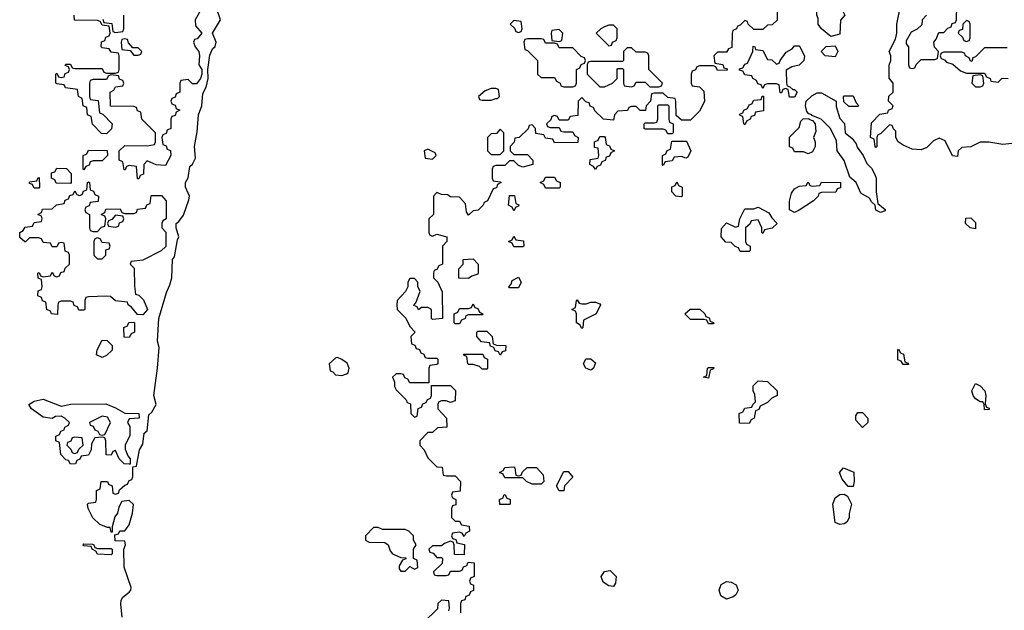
# Model space of a CAD drawing. Header units: inches. Extents: x 2701622 to 2964296, y 496201 to 720542.
# Tile 175 of 256: x 2760946 to 2765297, y 714061 to 716670. Entities that reach past the tile are written whole.
import ezdxf

# ---------------------------------------------------------------- set-up
doc = ezdxf.new("R2010")
doc.units = ezdxf.units.IN
doc.header["$MEASUREMENT"] = 0
doc.layers.add('C7761', color=7, linetype='Continuous')

msp = doc.modelspace()

# ---------------------------------------------------------------- linework, layer by layer
at = {"layer": 'C7761', "color": 4, "elevation": 16}
for points in [[(2761399.5, 714030), (2761393, 714087), (2761395.1, 714104.9), (2761401.7, 714118.3), (2761430, 714140.7), (2761437, 714150), (2761438, 714162), (2761408.4, 714251.6), (2761406, 714330), (2761413.2, 714350), (2761410, 714366), (2761367.3, 714367.3), (2761366, 714394), (2761382, 714398), (2761388, 714412), (2761410, 714412), (2761430, 714438), (2761445.2, 714490), (2761448.4, 714528.4), (2761430, 714546), (2761398, 714542), (2761383.6, 714516.4), (2761378, 714490), (2761366, 714474), (2761354, 714430), (2761354, 714406), (2761350, 714406), (2761346, 714426), (2761334, 714426), (2761300.2, 714440.2), (2761268.9, 714468.9), (2761248, 714510), (2761246, 714530), (2761250, 714534), (2761282, 714538), (2761286, 714550), (2761286, 714590), (2761302, 714598), (2761306, 714630), (2761334, 714630), (2761338, 714618), (2761354, 714610), (2761358, 714578), (2761370, 714574), (2761382, 714578), (2761387.3, 714592.7), (2761410, 714614), (2761422, 714618), (2761430, 714634), (2761442, 714638), (2761446, 714650), (2761446, 714694), (2761462, 714698), (2761475.3, 714770), (2761490, 714794), (2761496.4, 714843.6), (2761510, 714854), (2761516.5, 714923.5), (2761530, 714936), (2761549.2, 714970), (2761539.5, 715010), (2761555.6, 715130), (2761562, 715222), (2761555.3, 715250), (2761561.2, 715350), (2761594.7, 715465.3), (2761610, 715498), (2761618.4, 715530), (2761622, 715610), (2761630, 715622), (2761642.7, 715697.3), (2761648.7, 715710), (2761638, 715750), (2761638, 715770), (2761650, 715778), (2761670, 715806.8), (2761693.8, 715873.8), (2761696.9, 715890), (2761679, 715930), (2761679, 715950), (2761690, 715972), (2761698.6, 716021.4), (2761710, 716031), (2761722.5, 716057.5), (2761718.4, 716110), (2761730, 716174), (2761736.2, 716250), (2761751.1, 716290), (2761755.9, 716344.1), (2761770, 716372), (2761779.3, 716410), (2761778, 716450), (2761786.3, 716513.7), (2761798, 716542), (2761810, 716551.3), (2761814.3, 716570), (2761798.4, 716610), (2761832.8, 716670), (2761812.3, 716730)], [(2764291.6, 716748.4), (2764292.7, 716667.3), (2764272, 716648), (2764250, 716646), (2764230, 716626), (2764190, 716626), (2764166, 716650), (2764162, 716662), (2764150, 716666), (2764130, 716646), (2764118, 716642), (2764114, 716630), (2764098, 716622), (2764094, 716610), (2764092.7, 716547.3), (2764078, 716542), (2764070, 716526), (2764030, 716526), (2764014, 716510), (2764018, 716478), (2764052.7, 716472.7), (2764058, 716458), (2764072.7, 716452.7), (2764072.7, 716447.3), (2764030, 716446), (2764022, 716462), (2764010, 716466), (2763950, 716466), (2763938, 716462), (2763932, 716448), (2763918, 716442), (2763914, 716430), (2763914, 716390), (2763918, 716378), (2763950, 716374), (2763970, 716354), (2763972, 716308), (2763950, 716266), (2763910, 716226), (2763870, 716226), (2763847.3, 716247.3), (2763846, 716310), (2763842, 716322), (2763810, 716326), (2763790, 716346), (2763750, 716346), (2763738, 716342), (2763734, 716310), (2763714, 716290), (2763711.6, 716268.4), (2763688.4, 716268.4), (2763670, 716286), (2763650, 716286), (2763638, 716282), (2763631.6, 716268.4), (2763590, 716266), (2763574, 716250), (2763570, 716226), (2763526, 716230), (2763487.3, 716267.3), (2763482, 716282), (2763467.3, 716287.3), (2763462, 716302), (2763447.3, 716307.3), (2763430, 716326), (2763414, 716310), (2763412.7, 716247.3), (2763378, 716242), (2763370, 716226), (2763330, 716226), (2763322, 716242), (2763310, 716246), (2763298, 716242), (2763292.7, 716227.3), (2763274, 716210), (2763278, 716198), (2763290, 716194), (2763330, 716194), (2763338, 716178), (2763350, 716174), (2763390, 716174), (2763398, 716158), (2763414, 716150), (2763412.7, 716127.3), (2763310, 716126), (2763302, 716142), (2763270, 716146), (2763262, 716162), (2763227.3, 716167.3), (2763226, 716190), (2763210, 716206), (2763198, 716202), (2763192.7, 716187.3), (2763154, 716150), (2763134, 716146), (2763131.6, 716128.4), (2763114, 716110), (2763114, 716090), (2763130, 716074), (2763190, 716074), (2763214, 716050), (2763214, 716030), (2763170, 716018), (2763150, 716026), (2763130, 716046), (2763110, 716046), (2763090, 716026), (2763050, 716026), (2763038, 716022), (2763034, 716010), (2763034, 715970), (2763038, 715958), (2763070, 715954), (2763074, 715950), (2763058, 715942), (2763052.7, 715927.3), (2763038, 715922), (2763014, 715870), (2762998, 715862), (2762994, 715850), (2762971.6, 715828.4), (2762950, 715826), (2762930, 715806), (2762920.4, 715820.4), (2762916.4, 715856.4), (2762890, 715886), (2762850, 715888), (2762836.4, 715896.4), (2762810, 715898), (2762790, 715906), (2762774, 715890), (2762774, 715810), (2762754, 715790), (2762754, 715730), (2762758, 715718), (2762770, 715714), (2762790, 715722), (2762834, 715710), (2762834, 715690), (2762814, 715670), (2762814, 715590), (2762798, 715582), (2762790, 715566), (2762778, 715562), (2762774, 715550), (2762774, 715530), (2762794, 715510), (2762812.7, 715467.3), (2762814, 715350), (2762770, 715346), (2762766, 715350), (2762766, 715390), (2762750, 715398), (2762722, 715398), (2762708, 715388), (2762702, 715402), (2762687.3, 715407.3), (2762698, 715422), (2762715.3, 715470), (2762706, 715490), (2762706, 715510), (2762690, 715526), (2762670, 715526), (2762662, 715510), (2762662, 715490), (2762651.6, 715468.4), (2762614, 715430), (2762612, 715410), (2762614, 715390), (2762652, 715352), (2762670, 715314), (2762694, 715290), (2762674, 715270), (2762678, 715238), (2762692, 715232), (2762698, 715218), (2762712.7, 715212.7), (2762718, 715198), (2762732.7, 715192.7), (2762738, 715178), (2762750, 715174), (2762790, 715174), (2762794, 715170), (2762794, 715150), (2762790, 715146), (2762758, 715142), (2762754, 715130), (2762754, 715066), (2762670, 715066), (2762662, 715082), (2762647.3, 715087.3), (2762642, 715102), (2762630, 715106), (2762610, 715106), (2762594, 715090), (2762602, 715070), (2762602, 715050), (2762610, 715034), (2762654, 714990), (2762658, 714978), (2762672.7, 714972.7), (2762674, 714930), (2762690, 714914), (2762702, 714918), (2762707.3, 714952.7), (2762722, 714958), (2762727.3, 714972.7), (2762742, 714978), (2762748, 714992), (2762762, 714998), (2762766, 715010), (2762766, 715054), (2762850, 715054), (2762871.6, 715031.6), (2762870, 714986), (2762850, 714978), (2762830, 714986), (2762810, 714986), (2762798, 714982), (2762794, 714970), (2762794, 714950), (2762832, 714910), (2762834, 714870), (2762792.7, 714867.3), (2762770, 714846), (2762750, 714846), (2762714, 714810), (2762714, 714790), (2762734, 714770), (2762750, 714734), (2762790, 714694), (2762812.7, 714692.7), (2762818, 714658), (2762830, 714654), (2762870, 714654), (2762894, 714630), (2762892.7, 714587.3), (2762858, 714582), (2762854, 714570), (2762858, 714558), (2762874, 714550), (2762872.7, 714527.3), (2762858, 714522), (2762854, 714510), (2762854, 714470), (2762870, 714454), (2762890, 714454), (2762898, 714438), (2762932.7, 714432.7), (2762934, 714410), (2762918, 714402), (2762910, 714386), (2762902, 714402), (2762890, 714406), (2762858, 714402), (2762854, 714390), (2762858, 714378), (2762872.7, 714372.7), (2762878, 714358), (2762911.6, 714351.6), (2762910, 714306), (2762867.3, 714307.3), (2762866, 714350), (2762862, 714362), (2762850, 714366), (2762823.6, 714356.4), (2762810, 714346), (2762770, 714346), (2762754, 714330), (2762758, 714318), (2762772.7, 714312.7), (2762790, 714294), (2762810, 714294), (2762814, 714290), (2762812.7, 714267.3), (2762774, 714230), (2762778, 714218), (2762790, 714214), (2762830, 714214), (2762842, 714218), (2762850, 714234), (2762890, 714234), (2762902, 714238), (2762907.3, 714252.7), (2762922, 714258), (2762927.3, 714272.7), (2762954, 714270), (2762954, 714210), (2762938, 714202), (2762934, 714190), (2762938, 714178), (2762951.6, 714171.6), (2762952, 714148), (2762938, 714142), (2762932.7, 714127.3), (2762918, 714122), (2762912.7, 714107.3), (2762898, 714102), (2762894, 714090), (2762894, 714050)], [(2765370, 716128), (2765290, 716118), (2765228.9, 716128.9), (2765191.1, 716128.9), (2765150, 716108), (2765110, 716106), (2765094, 716090), (2765090, 716066), (2765068, 716068), (2765035.3, 716135.3), (2765010, 716146), (2764984.7, 716135.3), (2764955.3, 716104.7), (2764930, 716095.3), (2764890, 716098), (2764850, 716115.3), (2764828, 716130), (2764818, 716150), (2764818, 716178), (2764807.3, 716187.3), (2764802, 716202), (2764790, 716206), (2764750, 716166), (2764738, 716162), (2764734, 716150), (2764734, 716110), (2764730, 716106), (2764726, 716110), (2764722, 716142), (2764706, 716150), (2764710, 716214), (2764747.3, 716252.7), (2764782, 716258), (2764786, 716270), (2764802, 716278), (2764806, 716290), (2764786, 716310), (2764787.3, 716332.7), (2764806, 716350), (2764806, 716390), (2764788.4, 716411.6), (2764788.4, 716468.4), (2764795.3, 716490), (2764795.3, 716510), (2764788, 716530), (2764816.4, 716583.6), (2764822, 716610), (2764822, 716650), (2764838, 716730)], [(2764954, 716690), (2764934, 716670), (2764932.7, 716647.3), (2764912, 716628), (2764885.4, 716614.6), (2764863.6, 716576.4), (2764863.6, 716563.6), (2764874, 716550), (2764874, 716470), (2764878, 716458), (2764890, 716454), (2764902, 716458), (2764907.3, 716472.7), (2764930, 716494), (2764990, 716494), (2765002, 716498), (2765006, 716530), (2764988.4, 716548.4), (2764986, 716570), (2764996.4, 716583.6), (2765007.3, 716612.7), (2765030, 716614), (2765047.3, 716632.7), (2765062, 716638), (2765067.3, 716652.7), (2765082, 716658), (2765086, 716670), (2765087.3, 716732.7)], [(2761746.8, 716713.2), (2761722, 716670), (2761723.6, 716643.6), (2761751.3, 716610), (2761730, 716586), (2761718, 716582), (2761714, 716570), (2761722, 716550), (2761738, 716530), (2761741, 716510), (2761738, 716470), (2761751.3, 716450), (2761751.1, 716428.9), (2761744.7, 716410), (2761727.3, 716387.3), (2761710, 716386), (2761690, 716406), (2761658, 716402), (2761654, 716390), (2761654, 716350), (2761638, 716342), (2761632.7, 716327.3), (2761618, 716322), (2761614, 716310), (2761618, 716298), (2761632.7, 716292.7), (2761638, 716278), (2761654, 716270), (2761638, 716262), (2761632.7, 716247.3), (2761618, 716242), (2761614, 716230), (2761614, 716190), (2761598, 716182), (2761592.7, 716167.3), (2761578, 716162), (2761574, 716150), (2761578, 716118), (2761592.7, 716112.7), (2761598, 716098), (2761612.7, 716092.7), (2761614, 716070), (2761590, 716026), (2761548.4, 716028.4), (2761510, 716046), (2761494, 716030), (2761492.7, 715987.3), (2761478, 715982), (2761472.7, 715967.3), (2761467.3, 715967.3), (2761462, 716022), (2761430, 716026), (2761418, 716022), (2761412.7, 716007.3), (2761407.3, 716007.3), (2761402, 716042), (2761386, 716050), (2761386, 716090), (2761410, 716114), (2761510, 716112), (2761542, 716118), (2761546, 716130), (2761546, 716170), (2761486, 716230), (2761482, 716262), (2761467.3, 716267.3), (2761462, 716282), (2761450, 716286), (2761347.3, 716287.3), (2761346, 716350), (2761362, 716358), (2761370, 716374), (2761402, 716378), (2761406, 716390), (2761402, 716402), (2761387.3, 716407.3), (2761382, 716422), (2761350, 716426), (2761338, 716422), (2761330, 716406), (2761270, 716406), (2761258, 716402), (2761254, 716390), (2761254, 716330), (2761258, 716318), (2761292.7, 716312.7), (2761298, 716258), (2761312.7, 716252.7), (2761354, 716210), (2761351.6, 716188.4), (2761330, 716166), (2761307.3, 716167.3), (2761268.4, 716208.4), (2761262, 716242), (2761246, 716250), (2761242, 716282), (2761226, 716290), (2761222, 716322), (2761206, 716330), (2761202, 716362), (2761148.4, 716368.4), (2761142, 716382), (2761110, 716386), (2761106, 716390), (2761106, 716430), (2761110, 716434), (2761118, 716418), (2761130, 716414), (2761142, 716418), (2761147.3, 716432.7), (2761162, 716438), (2761166, 716450), (2761162, 716462), (2761147.3, 716467.3), (2761150, 716474), (2761170, 716474), (2761178, 716458), (2761190, 716454), (2761310, 716454), (2761318, 716438), (2761330, 716434), (2761370, 716434), (2761382, 716438), (2761386, 716450), (2761386, 716510), (2761382, 716522), (2761350, 716526), (2761342, 716542), (2761310, 716546), (2761306, 716550), (2761307.3, 716572.7), (2761322, 716578), (2761327.3, 716592.7), (2761342, 716598), (2761346, 716610), (2761342, 716642), (2761310, 716646), (2761302, 716662), (2761290, 716666), (2761188.4, 716668.4), (2761186, 716690)], [(2761312.7, 716672.7), (2761318, 716658), (2761352.7, 716652.7), (2761358, 716618), (2761370, 716614), (2761402, 716618), (2761406, 716630), (2761406, 716690)], [(2765310, 716546), (2765210, 716546), (2765170, 716506), (2765158, 716502), (2765154, 716486), (2765147.3, 716487.3), (2765142, 716502), (2765126, 716510), (2765122, 716522), (2765110, 716526), (2765030, 716526), (2765018, 716522), (2765014, 716510), (2765018, 716498), (2765032.7, 716492.7), (2765042, 716482), (2765070, 716474), (2765103.6, 716443.6), (2765130, 716434), (2765210, 716434), (2765218, 716418), (2765234, 716410), (2765238, 716398), (2765270, 716394), (2765288.4, 716411.6), (2765314, 716410)], [(2762842, 714058), (2762846, 714070), (2762842, 714102), (2762810, 714106), (2762794, 714090), (2762792.7, 714067.3), (2762730, 714006)]]:
    msp.add_lwpolyline(points, dxfattribs=at)
for points in [[(2764530, 716595.3), (2764488.9, 716628.9), (2764475.3, 716650), (2764474.6, 716674.6), (2764468, 716690), (2764468, 716710), (2764476.4, 716723.6), (2764510, 716738), (2764550, 716738), (2764571.1, 716731.1), (2764592, 716690), (2764572.7, 716667.3), (2764570, 716606)], [(2763130, 716666), (2763114, 716650), (2763132.7, 716632.7), (2763138, 716618), (2763150, 716614), (2763162, 716618), (2763166, 716630), (2763162, 716662)], [(2763570, 716646), (2763550, 716646), (2763530, 716638), (2763514, 716630), (2763494, 716610), (2763550, 716554), (2763562, 716558), (2763566, 716570), (2763582, 716578), (2763586, 716590), (2763586, 716630)], [(2765130, 716666), (2765114, 716650), (2765112.7, 716627.3), (2765098, 716622), (2765094, 716610), (2765112.7, 716592.7), (2765118, 716578), (2765130, 716574), (2765142, 716578), (2765146, 716590), (2765146, 716650), (2765142, 716662)], [(2763330, 716626), (2763298, 716622), (2763294, 716610), (2763298, 716578), (2763330, 716574), (2763342, 716578), (2763346, 716610)], [(2761410, 716586), (2761398, 716582), (2761394, 716570), (2761398, 716538), (2761434, 716534), (2761450, 716514), (2761470, 716514), (2761482, 716518), (2761486, 716530), (2761470, 716546), (2761446, 716546), (2761427.3, 716567.3), (2761422, 716582)], [(2763250, 716586), (2763190, 716586), (2763178, 716582), (2763174, 716570), (2763178, 716538), (2763190, 716534), (2763234, 716490), (2763234, 716430), (2763250, 716414), (2763310, 716414), (2763318, 716398), (2763334, 716390), (2763338, 716378), (2763350, 716374), (2763390, 716374), (2763402, 716378), (2763406, 716390), (2763406, 716450), (2763422, 716458), (2763427.3, 716472.7), (2763442, 716478), (2763446, 716490), (2763442, 716502), (2763427.3, 716507.3), (2763390, 716546), (2763330, 716546), (2763322, 716562), (2763310, 716566), (2763270, 716566), (2763262, 716582)], [(2763650, 716546), (2763630, 716546), (2763614, 716530), (2763614, 716490), (2763610, 716486), (2763470, 716486), (2763458, 716482), (2763454, 716470), (2763454, 716430), (2763510, 716374), (2763530, 716374), (2763550, 716382), (2763566, 716390), (2763586, 716410), (2763586, 716450), (2763590, 716454), (2763610, 716454), (2763614, 716450), (2763614, 716390), (2763618, 716378), (2763650, 716374), (2763662, 716378), (2763670, 716394), (2763710, 716394), (2763730, 716374), (2763770, 716374), (2763782, 716378), (2763786, 716390), (2763726, 716450), (2763726, 716510), (2763722, 716522), (2763710, 716526), (2763670, 716526)], [(2764362, 716362), (2764370, 716362), (2764382, 716350), (2764370, 716328), (2764347.3, 716327.3), (2764342, 716362), (2764330, 716366), (2764318, 716362), (2764312.7, 716347.3), (2764307.3, 716347.3), (2764302, 716382), (2764290, 716386), (2764250, 716386), (2764238, 716382), (2764230, 716366), (2764222, 716382), (2764207.3, 716387.3), (2764202, 716402), (2764186, 716410), (2764182, 716422), (2764150, 716426), (2764142, 716442), (2764127.3, 716447.3), (2764127.3, 716452.7), (2764142, 716458), (2764150, 716474), (2764162, 716478), (2764186, 716530), (2764187.3, 716552.7), (2764194, 716550), (2764198, 716538), (2764230, 716534), (2764250, 716494), (2764270, 716492), (2764290, 716474), (2764302, 716478), (2764306, 716490), (2764333.6, 716526.4), (2764359, 716541), (2764370, 716554), (2764390, 716554), (2764394, 716550), (2764414, 716510), (2764412, 716490), (2764390.9, 716469.1), (2764358, 716462), (2764332.7, 716447.3), (2764334, 716390), (2764338, 716378), (2764350, 716374)], [(2764550, 716506), (2764506, 716510), (2764488, 716530), (2764510, 716552), (2764550, 716554), (2764562, 716530)], [(2765190, 716426), (2765158, 716422), (2765154, 716390), (2765170, 716374), (2765190, 716374), (2765202, 716378), (2765206, 716390), (2765202, 716422)], [(2763050, 716366), (2763030, 716366), (2763003.6, 716356.4), (2762974, 716330), (2762978, 716318), (2762990, 716314), (2763030, 716314), (2763050, 716322), (2763058, 716322), (2763066, 716330), (2763062, 716362)], [(2764750, 715818), (2764730, 715828), (2764726, 715850), (2764710, 715866), (2764702, 715882), (2764663.2, 715903.2), (2764642, 715950), (2764614.6, 715974.6), (2764590, 716048), (2764559, 716090), (2764555.3, 716135.3), (2764528.7, 716190), (2764488, 716230), (2764446, 716246), (2764446, 716250), (2764434, 716254), (2764424, 716264), (2764419, 716290), (2764422, 716310), (2764446.8, 716333.2), (2764470, 716346.8), (2764490, 716346.8), (2764554, 716310), (2764554, 716286), (2764570, 716234), (2764591.6, 716211.6), (2764594, 716170), (2764624.7, 716144.7), (2764642, 716122), (2764646.4, 716106.4), (2764674, 716070), (2764690, 716034), (2764710, 716014), (2764725.4, 715985.4), (2764731.3, 715970), (2764731, 715910), (2764738, 715858), (2764771, 715831), (2764770, 715826)], [(2764150, 716206), (2764146, 716210), (2764142, 716242), (2764130, 716246), (2764127.3, 716252.7), (2764142, 716258), (2764146, 716270), (2764162, 716278), (2764170, 716294), (2764182, 716298), (2764190, 716314), (2764222, 716318), (2764227.3, 716332.7), (2764232.7, 716332.7), (2764232.7, 716267.3), (2764198, 716262), (2764192.7, 716247.3), (2764178, 716242), (2764174, 716230), (2764158, 716222)], [(2764610, 716286), (2764587.3, 716307.3), (2764586, 716330), (2764590, 716334), (2764630, 716334), (2764642, 716302), (2764654, 716290), (2764650, 716286)], [(2763810, 716166), (2763802, 716182), (2763790, 716186), (2763710, 716186), (2763706, 716190), (2763706, 716210), (2763710, 716214), (2763750, 716214), (2763762, 716218), (2763766, 716230), (2763766, 716290), (2763770, 716294), (2763810, 716294), (2763814, 716290), (2763814, 716230), (2763818, 716218), (2763834, 716210), (2763834, 716170), (2763830, 716166)], [(2764430, 716078), (2764410, 716086), (2764370, 716086), (2764362, 716102), (2764348.4, 716108.4), (2764348.4, 716151.6), (2764390, 716194), (2764398, 716222), (2764408.4, 716231.6), (2764434, 716234), (2764434, 716230), (2764450, 716224.7), (2764461, 716210), (2764464.7, 716175.3), (2764454, 716150), (2764462, 716130), (2764462, 716110), (2764450, 716086)], [(2763070, 716186), (2763052.7, 716167.3), (2763030, 716166), (2763014, 716150), (2763014, 716090), (2763030, 716074), (2763070, 716074), (2763086, 716090), (2763086, 716170)], [(2763490, 716008), (2763482, 716022), (2763466, 716030), (2763467.3, 716052.7), (2763502, 716058), (2763506, 716070), (2763502, 716102), (2763486, 716106), (2763486, 716130), (2763502, 716138), (2763510, 716154), (2763530, 716154), (2763534, 716150), (2763538, 716118), (2763552.7, 716112.7), (2763558, 716098), (2763574, 716090), (2763558, 716082), (2763552.7, 716067.3), (2763538, 716062), (2763532.7, 716047.3), (2763518, 716042), (2763512.7, 716027.3), (2763498, 716022)], [(2763890, 716058), (2763870, 716066), (2763838, 716062), (2763830, 716046), (2763798, 716042), (2763790, 716026), (2763786, 716030), (2763786, 716070), (2763802, 716078), (2763807.3, 716092.7), (2763822, 716098), (2763827.3, 716132.7), (2763892.7, 716132.7), (2763912, 716090), (2763898, 716062)], [(2761230, 716006), (2761226, 716010), (2761226, 716070), (2761242, 716078), (2761250, 716094), (2761332.7, 716092.7), (2761334, 716070), (2761310, 716046), (2761270, 716046), (2761258, 716042), (2761252.7, 716027.3), (2761238, 716022)], [(2762750, 716098), (2762734, 716090), (2762738, 716058), (2762770, 716054), (2762786, 716070), (2762782, 716082)], [(2761170, 715946), (2761107.3, 715947.3), (2761102, 715962), (2761086, 715970), (2761087.3, 715992.7), (2761102, 715998), (2761110, 716014), (2761152.7, 716012.7), (2761174, 715990), (2761174, 715950)], [(2761270, 715734), (2761290, 715734), (2761307.3, 715752.7), (2761322, 715758), (2761326, 715790), (2761322, 715802), (2761306, 715810), (2761322, 715818), (2761327.3, 715832.7), (2761390, 715834), (2761398, 715818), (2761410, 715814), (2761450, 715814), (2761462, 715818), (2761467.3, 715832.7), (2761502, 715838), (2761507.3, 715852.7), (2761522, 715858), (2761527.3, 715892.7), (2761572.7, 715892.7), (2761594, 715870), (2761594, 715790), (2761578, 715782), (2761574, 715770), (2761574, 715750), (2761592, 715732), (2761591.6, 715668.4), (2761571.6, 715648.4), (2761490, 715608), (2761438, 715602), (2761434, 715590), (2761452, 715572), (2761452.7, 715492.7), (2761458, 715458), (2761472.7, 715452.7), (2761492.7, 715432.7), (2761511.3, 715390), (2761490, 715366), (2761467.3, 715367.3), (2761440.4, 715400.4), (2761426, 715410), (2761422, 715422), (2761370, 715428), (2761347.3, 715447.3), (2761330, 715448), (2761250, 715446), (2761238, 715442), (2761234, 715430), (2761234, 715390), (2761230, 715386), (2761207.3, 715387.3), (2761202, 715402), (2761187.3, 715407.3), (2761182, 715422), (2761170, 715426), (2761130, 715426), (2761118, 715422), (2761114, 715410), (2761112.7, 715367.3), (2761086, 715370), (2761082, 715382), (2761066, 715390), (2761062, 715422), (2761047.3, 715427.3), (2761042, 715442), (2761026, 715450), (2761027.3, 715472.7), (2761042, 715478), (2761046, 715490), (2761042, 715522), (2761027.3, 715527.3), (2761026, 715550), (2761032.7, 715552.7), (2761038, 715538), (2761050, 715534), (2761082, 715538), (2761090, 715554), (2761098, 715538), (2761110, 715534), (2761122, 715538), (2761127.3, 715552.7), (2761142, 715558), (2761147.3, 715572.7), (2761166, 715590), (2761166, 715630), (2761162, 715642), (2761147.3, 715647.3), (2761142, 715682), (2761130, 715686), (2761118, 715682), (2761110, 715666), (2761090, 715666), (2761082, 715682), (2761050, 715686), (2761042, 715702), (2761030, 715706), (2760990, 715706), (2760971.6, 715688.4), (2760968.4, 715688.4), (2760947.3, 715707.3), (2760946, 715730), (2760962, 715738), (2760970, 715754), (2761002, 715758), (2761010, 715774), (2761042, 715778), (2761046, 715790), (2761042, 715802), (2761026, 715810), (2761042, 715818), (2761047.3, 715832.7), (2761090, 715834), (2761108.4, 715851.6), (2761142, 715858), (2761147.3, 715872.7), (2761162, 715878), (2761167.3, 715892.7), (2761182, 715898), (2761190, 715914), (2761198, 715898), (2761210, 715894), (2761222, 715898), (2761227.3, 715912.7), (2761242, 715918), (2761246, 715950), (2761250, 715954), (2761254, 715950), (2761258, 715918), (2761272.7, 715912.7), (2761278, 715898), (2761294, 715890), (2761292.7, 715867.3), (2761258, 715862), (2761252.7, 715847.3), (2761238, 715842), (2761234, 715830), (2761238, 715818), (2761254, 715810), (2761254, 715750), (2761258, 715738)], [(2761010, 715926), (2761002, 715942), (2760990, 715946), (2760990, 715954), (2761022, 715958), (2761026, 715970), (2761032.7, 715972.7), (2761034, 715930), (2761030, 715926)], [(2763270, 715926), (2763262, 715942), (2763246, 715950), (2763262, 715958), (2763270, 715974), (2763310, 715974), (2763318, 715958), (2763334, 715950), (2763334, 715930), (2763330, 715926)], [(2763870, 715888), (2763846, 715890), (2763828, 715910), (2763828.4, 715931.6), (2763842, 715938), (2763850, 715954), (2763858, 715938), (2763874, 715930), (2763874, 715890)], [(2764450, 715934), (2764482, 715938), (2764490, 715952), (2764574, 715950), (2764572.7, 715927.3), (2764558, 715922), (2764552.7, 715907.3), (2764490, 715906), (2764478, 715902), (2764474, 715890), (2764454, 715870), (2764390, 715828.7), (2764370, 715818), (2764348, 715830), (2764348.4, 715868.4), (2764356.4, 715903.6), (2764370, 715922), (2764390, 715934), (2764422, 715938), (2764430, 715954), (2764438, 715938)], [(2763130, 715826), (2763122, 715842), (2763106, 715850), (2763110, 715894), (2763132.7, 715892.7), (2763138, 715858), (2763151.6, 715851.6), (2763150, 715846), (2763138, 715842)], [(2764230, 715726), (2764226, 715730), (2764226, 715750), (2764210, 715786), (2764178, 715782), (2764172.7, 715767.3), (2764154, 715750), (2764154, 715690), (2764158, 715678), (2764174, 715670), (2764174, 715650), (2764170, 715646), (2764130, 715646), (2764122, 715662), (2764107.3, 715667.3), (2764090, 715686), (2764067.3, 715687.3), (2764046, 715710), (2764047.3, 715747.3), (2764070, 715772), (2764110, 715754), (2764122, 715758), (2764128, 715790), (2764150, 715834), (2764190, 715834), (2764210, 715842), (2764256.9, 715816.9), (2764270, 715794), (2764294, 715770), (2764271.6, 715748.4), (2764238, 715742)], [(2761370, 715806), (2761352.7, 715787.3), (2761338, 715782), (2761334, 715770), (2761338, 715758), (2761370, 715754), (2761382, 715758), (2761387.3, 715772.7), (2761402, 715778), (2761406, 715790), (2761402, 715802)], [(2765170, 715746), (2765146, 715750), (2765126, 715770), (2765127.3, 715792.7), (2765150, 715794), (2765170, 715774)], [(2761290, 715706), (2761278, 715702), (2761274, 715690), (2761274, 715630), (2761290, 715614), (2761310, 715614), (2761326, 715630), (2761327.3, 715652.7), (2761342, 715658), (2761346, 715670), (2761342, 715682), (2761310, 715686), (2761302, 715702)], [(2763130, 715666), (2763122, 715682), (2763106, 715690), (2763122, 715698), (2763130, 715714), (2763138, 715698), (2763172.7, 715692.7), (2763174, 715670), (2763170, 715666)], [(2762930, 715526), (2762887.3, 715527.3), (2762886, 715570), (2762906, 715590), (2762906, 715610), (2762950, 715614), (2762972, 715590), (2762972.7, 715552.7), (2762970, 715546), (2762943.6, 715536.4)], [(2763110, 715486), (2763108, 715490), (2763118, 715502), (2763122, 715518), (2763150, 715532), (2763162, 715510), (2763150, 715486)], [(2763430, 715414), (2763450, 715414), (2763470, 715422), (2763490, 715422), (2763510, 715414), (2763512, 715410), (2763494, 715370), (2763438, 715342), (2763434, 715310), (2763430, 715306), (2763422, 715322), (2763406, 715330), (2763406, 715370), (2763402, 715382), (2763386, 715390), (2763402, 715398), (2763406, 715430), (2763410, 715432), (2763418, 715418)], [(2762870, 715326), (2762866, 715330), (2762866, 715370), (2762882, 715378), (2762890, 715394), (2762930, 715394), (2762942, 715398), (2762950, 715414), (2762958, 715398), (2762970, 715394), (2762978, 715378), (2762992, 715370), (2762990, 715366), (2762930, 715366), (2762918, 715362), (2762914, 715350), (2762898, 715342), (2762890, 715326)], [(2763990, 715326), (2763982, 715342), (2763970, 715346), (2763910, 715346), (2763886, 715370), (2763908.4, 715391.6), (2763951.6, 715391.6), (2763974, 715370), (2763978, 715358), (2763992.7, 715352.7), (2763998, 715338), (2764014, 715330), (2764010, 715326)], [(2761430, 715266), (2761407.3, 715267.3), (2761406, 715310), (2761422, 715318), (2761428.4, 715331.6), (2761450, 715334), (2761454, 715330), (2761454, 715290), (2761438, 715282)], [(2763070, 715188), (2763062, 715202), (2763047.3, 715207.3), (2763042, 715222), (2763027.3, 715227.3), (2763022, 715242), (2762987.3, 715247.3), (2762966, 715270), (2762966, 715290), (2762970, 715294), (2763010, 715294), (2763034, 715270), (2763038, 715238), (2763052.7, 715232.7), (2763094, 715230), (2763092.7, 715207.3), (2763078, 715202)], [(2761310, 715178), (2761286, 715190), (2761288.4, 715211.6), (2761310, 715254), (2761332.7, 715252.7), (2761354, 715230), (2761354, 715210), (2761330, 715186)], [(2764850, 715146), (2764842, 715162), (2764827.3, 715167.3), (2764826, 715210), (2764830, 715214), (2764838, 715198), (2764851.6, 715191.6), (2764858, 715158), (2764872, 715152), (2764874, 715146), (2764870, 715146)], [(2762350, 715178), (2762343.6, 715176.4), (2762314, 715150), (2762318, 715118), (2762330, 715114), (2762341, 715101), (2762370, 715098), (2762390, 715104.7), (2762398, 715110), (2762402, 715130), (2762392.5, 715152.5), (2762370, 715168.7)], [(2762990, 715126), (2762978, 715138), (2762950, 715146), (2762930, 715146), (2762926, 715150), (2762922, 715182), (2762910, 715186), (2762907.3, 715192.7), (2762992.7, 715192.7), (2762998, 715178), (2763014, 715170), (2763014, 715130), (2763010, 715126)], [(2763470, 715122), (2763448, 715130), (2763438, 715150), (2763448.4, 715171.6), (2763470, 715172), (2763490, 715154), (2763482, 715130)], [(2763990, 715086), (2763968, 715090), (2763982, 715098), (2763986, 715130), (2763990, 715134), (2764014, 715134), (2764012.7, 715127.3), (2763998, 715122)], [(2764170, 714886), (2764127.3, 714887.3), (2764126, 714930), (2764142, 714938), (2764150, 714954), (2764182, 714958), (2764186, 714970), (2764198, 714982), (2764194.6, 715014.6), (2764188, 715030), (2764188, 715052), (2764210, 715074), (2764250, 715072), (2764294, 715030), (2764294, 715010), (2764270, 714998), (2764250, 714978), (2764218, 714962), (2764212, 714948), (2764198, 714942), (2764192, 714910), (2764178, 714902)], [(2765210, 714946), (2765208, 714970), (2765202, 714982), (2765190, 714982), (2765170, 714995.3), (2765159, 715010), (2765154, 715030), (2765170, 715062), (2765190, 715052), (2765210.9, 715030.9), (2765216, 715010), (2765212.7, 714972.7), (2765218, 714958), (2765230, 714954), (2765230, 714948)], [(2761130, 714962), (2761171.6, 714971.6), (2761327.3, 714972.7), (2761370, 714954.8), (2761410, 714931), (2761472, 714930), (2761474, 714910), (2761430, 714906), (2761422, 714890), (2761432, 714872), (2761432.7, 714832.7), (2761412, 714790), (2761412.7, 714772.7), (2761423.6, 714743.6), (2761434, 714730), (2761434, 714706), (2761430, 714706), (2761408.4, 714708.4), (2761398, 714718), (2761386, 714730), (2761370, 714766), (2761358, 714762), (2761350, 714746), (2761328, 714748), (2761326, 714810), (2761322, 714822), (2761310, 714826), (2761278, 714822), (2761263.6, 714796.4), (2761262, 714770), (2761250, 714746), (2761218, 714742), (2761212, 714728), (2761198, 714722), (2761192.7, 714707.3), (2761170, 714706), (2761162, 714722), (2761150, 714726), (2761128.4, 714748.4), (2761122, 714802), (2761106, 714810), (2761106, 714830), (2761122, 714838), (2761127.3, 714852.7), (2761142, 714858), (2761146, 714870), (2761162, 714878), (2761166, 714890), (2761146, 714910), (2761130, 714918), (2761103.6, 714916.4), (2761090, 714908), (2761050, 714914), (2760998, 714950), (2760986, 714970), (2761010, 714984.7), (2761050, 714994)], [(2761310, 714918), (2761254, 714890), (2761258, 714878), (2761270, 714874), (2761278, 714858), (2761292, 714852), (2761298, 714838), (2761310, 714834), (2761322, 714838), (2761348, 714890), (2761334, 714914)], [(2764670, 714868), (2764640.4, 714900.4), (2764640.4, 714919.6), (2764650, 714934), (2764670, 714934), (2764694, 714910), (2764694, 714890)], [(2761190, 714826), (2761178, 714822), (2761172.7, 714807.3), (2761158, 714802), (2761154, 714790), (2761172.7, 714772.7), (2761178, 714758), (2761190, 714754), (2761202, 714758), (2761207.3, 714772.7), (2761226, 714790), (2761222, 714822)], [(2763150, 714654), (2763162, 714658), (2763167.3, 714672.7), (2763188.4, 714691.6), (2763230, 714692), (2763259.6, 714659.6), (2763262, 714630), (2763250, 714618), (2763210, 714618), (2763186, 714630), (2763170, 714646), (2763090, 714646), (2763082, 714662), (2763066, 714670), (2763082, 714678), (2763090, 714692), (2763130, 714694), (2763134, 714690), (2763138, 714658)], [(2764607.3, 714607.3), (2764580.4, 714640.4), (2764568.7, 714670), (2764586, 714690), (2764631.6, 714671.6), (2764634, 714630), (2764630, 714608)], [(2763330, 714588), (2763318, 714610), (2763350, 714674), (2763370, 714674), (2763391.1, 714648.9), (2763354, 714610), (2763350, 714588)], [(2763110, 714528), (2763068.4, 714528.4), (2763066, 714550), (2763082, 714558), (2763086, 714570), (2763091.6, 714571.6), (2763098, 714558), (2763114, 714550), (2763114, 714530)], [(2764570, 714439), (2764549.1, 714449.1), (2764539, 714530), (2764550, 714558), (2764570, 714572), (2764590, 714574), (2764604.7, 714564.7), (2764622, 714530), (2764611.6, 714488.4), (2764611.3, 714468.7), (2764602, 714450), (2764590, 714442)], [(2762530, 714426), (2762510, 714426), (2762474, 714390), (2762474, 714370), (2762490, 714362), (2762559.6, 714359.6), (2762574, 714350), (2762583.6, 714323.6), (2762594, 714310), (2762630, 714294), (2762652.7, 714292.7), (2762652.7, 714287.3), (2762638, 714282), (2762623.6, 714256.4), (2762623.6, 714243.6), (2762630, 714234), (2762650, 714234), (2762670, 714254), (2762690, 714242), (2762706, 714250), (2762702, 714282), (2762686, 714290), (2762686, 714330), (2762698, 714350), (2762686, 714370), (2762686, 714390), (2762666, 714410), (2762650, 714418), (2762550, 714418)], [(2761290, 714334), (2761350, 714334), (2761354, 714330), (2761354, 714310), (2761350, 714306), (2761290, 714308), (2761282, 714322), (2761266, 714330), (2761262, 714342), (2761230, 714346), (2761226, 714350), (2761230, 714354), (2761267.3, 714352.7), (2761274, 714350), (2761278, 714338)], [(2763570, 714166), (2763550, 714168), (2763524.7, 714184.7), (2763515.3, 714210), (2763530, 714232), (2763556, 714236), (2763582, 714210), (2763579.6, 714180.4)], [(2764070, 714109.2), (2764043.9, 714123.9), (2764037, 714150), (2764045.4, 714174.6), (2764070, 714187.7), (2764090, 714184.9), (2764112.8, 714172.8), (2764120.7, 714150), (2764110.5, 714129.5), (2764099.5, 714120.5)]]:
    msp.add_lwpolyline(points, close=True, dxfattribs=at)

doc.saveas('drawing.dxf')
